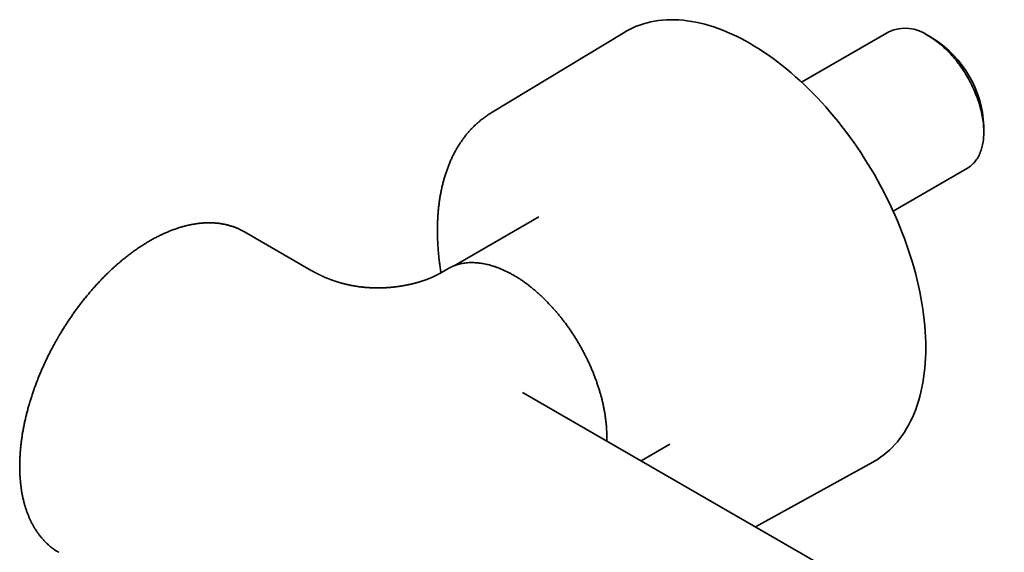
# Model space of a CAD drawing. Header units: millimetres. Extents: x 8 to 752, y 12 to 437.
# Tile 4 of 9: x 519 to 648, y 190 to 260. Entities that reach past the tile are written whole.
import ezdxf

# ---------------------------------------------------------------- set-up
doc = ezdxf.new("R2010")
doc.units = ezdxf.units.MM

msp = doc.modelspace()

# ---------------------------------------------------------------- linework, layer by layer
at = {"color": 7, "linetype": 'Continuous', "lineweight": 35}
for p, q in [((598.55, 258.27), (581.06, 247.7)), ((633.14, 258.33), (621.71, 251.73)), ((638.99, 257.41), (638.29, 257.82)), ((645.57, 245.2), (645.57, 246.02)), ((633.69, 234.86), (643.43, 240.49)), ((587.31, 234.09), (576.22, 227.7)), ((548.76, 232.14), (548.69, 232.18)), ((557.51, 227.09), (548.76, 232.14)), ((557.51, 227.09), (557.51, 227.09)), ((575.39, 227.3), (574.33, 226.69)), ((585.27, 211.06), (585.17, 211.12)), ((663.57, 165.86), (585.27, 211.06)), ((600.69, 202.16), (604.48, 204.34)), ((615.66, 193.52), (631.04, 201.98))]:
    msp.add_line(p, q, dxfattribs=at)
at = {"color": 7, "linetype": 'Continuous', "lineweight": 35, "flags": 128}
for points in [[(598.55, 258.27), (598.74, 258.39), (599.17, 258.62), (599.61, 258.84), (600.06, 259.04), (600.52, 259.21), (601, 259.37), (601.48, 259.51), (601.97, 259.62), (602.47, 259.72), (602.98, 259.8), (603.5, 259.86), (604.02, 259.89), (604.55, 259.91), (605.09, 259.9), (605.64, 259.88), (606.19, 259.83), (606.75, 259.77), (607.32, 259.68), (607.88, 259.58), (608.46, 259.45), (609.04, 259.31), (609.62, 259.14), (610.21, 258.96), (610.8, 258.75), (611.39, 258.53), (611.99, 258.28), (612.58, 258.02), (613.18, 257.74), (613.78, 257.44), (614.38, 257.12), (614.99, 256.78), (615.59, 256.42), (616.19, 256.05), (616.79, 255.65), (617.39, 255.25), (617.99, 254.82), (618.58, 254.38), (619.17, 253.92), (619.76, 253.44), (620.35, 252.95), (620.93, 252.44), (621.51, 251.92), (622.09, 251.38), (622.66, 250.83), (623.22, 250.26), (623.78, 249.68), (624.33, 249.09), (624.88, 248.48), (625.42, 247.86), (625.95, 247.23), (626.48, 246.59), (626.99, 245.94), (627.5, 245.27), (628, 244.6), (628.49, 243.91), (628.98, 243.22), (629.45, 242.51), (629.91, 241.8), (630.36, 241.08), (630.81, 240.36), (631.24, 239.62), (631.66, 238.88), (632.06, 238.14), (632.46, 237.39), (632.85, 236.63), (633.22, 235.87), (633.58, 235.11), (633.93, 234.34), (634.26, 233.57), (634.58, 232.79), (634.89, 232.02), (635.18, 231.24), (635.46, 230.47), (635.73, 229.69), (635.98, 228.91), (636.22, 228.14), (636.44, 227.36), (636.65, 226.59), (636.84, 225.82), (637.02, 225.06), (637.18, 224.29), (637.33, 223.54), (637.47, 222.78), (637.58, 222.03), (637.68, 221.29), (637.77, 220.55), (637.84, 219.82), (637.9, 219.1), (637.94, 218.38), (637.96, 217.67), (637.97, 216.97)], [(643.43, 240.49), (643.44, 240.49), (643.57, 240.57), (643.7, 240.65), (643.82, 240.75), (643.95, 240.85), (644.06, 240.95), (644.18, 241.06), (644.29, 241.18), (644.39, 241.3), (644.5, 241.43), (644.59, 241.56), (644.69, 241.7), (644.77, 241.84), (644.86, 241.99), (644.94, 242.14), (645.01, 242.3), (645.08, 242.47), (645.15, 242.64), (645.21, 242.81), (645.27, 242.99), (645.32, 243.17), (645.37, 243.35), (645.41, 243.54), (645.45, 243.74), (645.48, 243.94), (645.51, 244.14), (645.53, 244.35), (645.55, 244.55), (645.56, 244.77), (645.57, 244.98), (645.57, 245.2), (645.57, 245.42), (645.56, 245.65), (645.55, 245.87), (645.53, 246.1), (645.51, 246.34), (645.48, 246.57), (645.45, 246.8), (645.41, 247.04), (645.37, 247.28), (645.32, 247.52), (645.27, 247.76), (645.21, 248.01), (645.15, 248.25), (645.08, 248.49), (645.01, 248.74), (644.94, 248.99), (644.86, 249.23), (644.77, 249.48), (644.69, 249.72), (644.59, 249.97), (644.5, 250.22), (644.39, 250.46), (644.29, 250.7), (644.18, 250.95), (644.06, 251.19), (643.95, 251.43), (643.82, 251.67), (643.7, 251.91), (643.57, 252.15), (643.44, 252.38), (643.3, 252.61), (643.16, 252.84), (643.02, 253.07), (642.87, 253.3), (642.72, 253.52), (642.57, 253.74), (642.41, 253.96), (642.25, 254.17), (642.09, 254.38), (641.93, 254.59), (641.76, 254.79), (641.59, 254.99), (641.42, 255.19), (641.25, 255.38), (641.07, 255.57), (640.9, 255.75), (640.72, 255.93), (640.54, 256.11), (640.35, 256.28), (640.17, 256.44), (639.99, 256.6), (639.8, 256.76), (639.61, 256.91), (639.42, 257.06), (639.24, 257.2), (639.05, 257.33), (638.86, 257.46), (638.67, 257.58), (638.48, 257.7), (638.29, 257.82)], [(637.97, 216.97), (637.96, 216.28), (637.94, 215.6), (637.9, 214.93), (637.84, 214.27), (637.77, 213.62), (637.68, 212.99), (637.58, 212.36), (637.47, 211.75), (637.33, 211.14), (637.18, 210.56), (637.02, 209.98), (636.84, 209.42), (636.65, 208.88), (636.44, 208.34), (636.22, 207.83), (635.98, 207.33), (635.73, 206.84), (635.46, 206.37), (635.18, 205.92), (634.89, 205.48), (634.58, 205.06), (634.26, 204.66), (633.93, 204.28), (633.58, 203.91), (633.22, 203.56), (632.85, 203.23), (632.46, 202.92), (632.06, 202.62), (631.66, 202.35), (631.24, 202.09), (631.04, 201.98)]]:
    msp.add_lwpolyline(points, dxfattribs=at)
at = {"color": 7, "linetype": 'Continuous', "lineweight": 35}
for centre, radius, start, end in [((635.27, 253.6), 5.18, 54.4092, 114.2803), ((631.29, 245.37), 14.29, 2.6055, 57.3945)]:
    msp.add_arc(centre, radius, start, end, dxfattribs=at)
for points, knots in [([(581.06, 247.7), (581.06, 247.7), (580.99, 247.66), (580.87, 247.58), (580.68, 247.46), (580.5, 247.34), (580.32, 247.21), (580.14, 247.08), (579.96, 246.95), (579.78, 246.81), (579.61, 246.67), (579.44, 246.53), (579.27, 246.38), (579.11, 246.23), (578.94, 246.08), (578.78, 245.92), (578.62, 245.76), (578.47, 245.6), (578.31, 245.43), (578.16, 245.26), (578.01, 245.09), (577.86, 244.91), (577.72, 244.73), (577.58, 244.55), (577.44, 244.36), (577.3, 244.18), (577.17, 243.98), (577.03, 243.79), (576.91, 243.59), (576.78, 243.39), (576.65, 243.18), (576.53, 242.98), (576.41, 242.76), (576.3, 242.55), (576.18, 242.33), (576.07, 242.11), (575.97, 241.89), (575.86, 241.67), (575.76, 241.44), (575.66, 241.21), (575.56, 240.97), (575.47, 240.74), (575.38, 240.5), (575.29, 240.26), (575.2, 240.01), (575.12, 239.76), (575.04, 239.51), (574.97, 239.26), (574.89, 239.01), (574.82, 238.75), (574.76, 238.49), (574.69, 238.23), (574.63, 237.96), (574.57, 237.7), (574.52, 237.43), (574.46, 237.16), (574.41, 236.89), (574.37, 236.61), (574.32, 236.33), (574.28, 236.05), (574.25, 235.77), (574.21, 235.49), (574.18, 235.2), (574.15, 234.92), (574.13, 234.63), (574.11, 234.34), (574.09, 234.05), (574.07, 233.75), (574.06, 233.46), (574.05, 233.16), (574.04, 232.86), (574.04, 232.56), (574.04, 232.26), (574.04, 231.95), (574.04, 231.65), (574.05, 231.34), (574.06, 231.03), (574.08, 230.73), (574.09, 230.42), (574.11, 230.1), (574.14, 229.79), (574.16, 229.48), (574.19, 229.16), (574.22, 228.85), (574.26, 228.53), (574.3, 228.21), (574.34, 227.89), (574.38, 227.57), (574.43, 227.25), (574.47, 226.99), (574.49, 226.83), (574.5, 226.79)], [0, 0, 0, 0, 0.0003105, 0.0112778, 0.0222462, 0.0332166, 0.0441902, 0.0551682, 0.0661517, 0.0771418, 0.0881395, 0.0991459, 0.110162, 0.1211887, 0.132227, 0.1432778, 0.1543417, 0.1654197, 0.1765125, 0.1876206, 0.1987447, 0.2098853, 0.2210428, 0.2322178, 0.2434105, 0.2546212, 0.26585, 0.2770972, 0.2883629, 0.2996469, 0.3109493, 0.32227, 0.3336088, 0.3449654, 0.3563397, 0.3677312, 0.3791397, 0.3905647, 0.4020057, 0.4134623, 0.424934, 0.4364203, 0.4479205, 0.459434, 0.4709604, 0.482499, 0.4940492, 0.5056104, 0.5171819, 0.5287631, 0.5403535, 0.5519525, 0.5635593, 0.5751736, 0.5867946, 0.5984218, 0.6100548, 0.6216929, 0.6333357, 0.6449828, 0.6566336, 0.6682876, 0.6799446, 0.6916041, 0.7032656, 0.7149289, 0.7265937, 0.7382595, 0.7499261, 0.7615932, 0.7732606, 0.7849279, 0.7965949, 0.8082614, 0.8199273, 0.8315922, 0.8432562, 0.854919, 0.8665806, 0.8782407, 0.8898993, 0.9015563, 0.9132115, 0.924865, 0.9365167, 0.9481665, 0.9598143, 0.9714601, 0.9831039, 0.9947456, 1, 1, 1, 1]), ([(548.68, 232.18), (548.65, 232.2), (548.57, 232.25), (548.43, 232.32), (548.27, 232.4), (548.1, 232.48), (547.93, 232.56), (547.76, 232.63), (547.59, 232.7), (547.41, 232.77), (547.23, 232.83), (547.05, 232.89), (546.87, 232.94), (546.69, 232.99), (546.51, 233.04), (546.32, 233.08), (546.13, 233.12), (545.94, 233.16), (545.75, 233.19), (545.56, 233.22), (545.36, 233.25), (545.16, 233.27), (544.96, 233.29), (544.76, 233.3), (544.56, 233.31), (544.36, 233.32), (544.15, 233.32), (543.95, 233.32), (543.74, 233.31), (543.53, 233.3), (543.32, 233.29), (543.11, 233.27), (542.9, 233.25), (542.68, 233.22), (542.47, 233.19), (542.25, 233.16), (542.04, 233.12), (541.82, 233.08), (541.6, 233.04), (541.38, 232.99), (541.16, 232.94), (540.94, 232.88), (540.71, 232.82), (540.49, 232.76), (540.27, 232.69), (540.04, 232.62), (539.82, 232.54), (539.59, 232.46), (539.36, 232.38), (539.14, 232.29), (538.91, 232.2), (538.68, 232.11), (538.45, 232.01), (538.23, 231.91), (538, 231.8), (537.77, 231.7), (537.54, 231.58), (537.31, 231.47), (537.08, 231.35), (536.85, 231.22), (536.62, 231.1), (536.39, 230.97), (536.16, 230.83), (535.93, 230.69), (535.71, 230.55), (535.48, 230.41), (535.25, 230.26), (535.02, 230.11), (534.79, 229.95), (534.56, 229.8), (534.33, 229.63), (534.11, 229.47), (533.88, 229.3), (533.65, 229.13), (533.43, 228.96), (533.2, 228.78), (532.98, 228.6), (532.75, 228.41), (532.53, 228.23), (532.31, 228.04), (532.08, 227.84), (531.86, 227.65), (531.64, 227.45), (531.42, 227.24), (531.2, 227.04), (530.98, 226.83), (530.77, 226.62), (530.55, 226.41), (530.33, 226.19), (530.12, 225.97), (529.91, 225.75), (529.69, 225.52), (529.48, 225.29), (529.27, 225.06), (529.06, 224.83), (528.85, 224.59), (528.64, 224.35), (528.44, 224.11), (528.24, 223.87), (528.04, 223.63), (527.85, 223.4), (527.67, 223.16), (527.49, 222.94), (527.31, 222.71), (527.13, 222.48), (526.96, 222.24), (526.79, 222.01), (526.61, 221.77), (526.44, 221.54), (526.28, 221.3), (526.11, 221.06), (525.94, 220.82), (525.78, 220.57), (525.62, 220.33), (525.46, 220.09), (525.3, 219.84), (525.15, 219.6), (525, 219.36), (524.85, 219.12), (524.72, 218.91), (524.61, 218.72), (524.5, 218.54), (524.41, 218.39), (524.35, 218.28), (524.33, 218.24)], [0, 0, 0, 0, 0.004564, 0.012698, 0.020839, 0.028988, 0.037144, 0.045309, 0.053482, 0.061665, 0.069858, 0.07806, 0.086272, 0.094495, 0.102729, 0.110974, 0.119229, 0.127496, 0.135774, 0.144064, 0.152364, 0.160676, 0.168999, 0.177333, 0.185677, 0.194032, 0.202397, 0.210772, 0.219157, 0.227551, 0.235955, 0.244367, 0.252787, 0.261216, 0.269652, 0.278095, 0.286545, 0.295002, 0.303465, 0.311934, 0.320408, 0.328887, 0.337371, 0.34586, 0.354353, 0.36285, 0.37135, 0.379854, 0.388361, 0.396871, 0.405383, 0.413898, 0.422416, 0.430935, 0.439457, 0.44798, 0.456506, 0.465033, 0.473561, 0.482091, 0.490623, 0.499156, 0.50769, 0.516225, 0.524762, 0.533301, 0.54184, 0.550381, 0.558924, 0.567468, 0.576013, 0.584561, 0.59311, 0.601661, 0.610214, 0.618769, 0.627326, 0.635886, 0.644449, 0.653015, 0.661584, 0.670156, 0.678732, 0.687312, 0.695897, 0.704486, 0.71308, 0.72168, 0.730287, 0.738899, 0.74752, 0.756148, 0.764785, 0.773431, 0.782088, 0.790757, 0.799438, 0.808134, 0.816845, 0.824678, 0.833401, 0.84123, 0.849059, 0.856885, 0.864709, 0.872529, 0.880347, 0.888161, 0.89597, 0.903773, 0.91157, 0.919357, 0.927133, 0.934893, 0.942631, 0.950337, 0.957992, 0.96556, 0.972957, 0.979945, 0.985818, 0.990524, 0.996075, 1, 1, 1, 1]), ([(574.33, 226.69), (574.33, 226.69), (574.32, 226.68), (574.3, 226.67), (574.29, 226.66), (574.28, 226.66), (574.27, 226.65), (574.25, 226.64), (574.24, 226.64), (574.23, 226.63), (574.21, 226.62), (574.2, 226.62), (574.19, 226.61), (574.18, 226.6), (574.16, 226.59), (574.15, 226.58), (574.13, 226.58), (574.12, 226.57), (574.11, 226.57), (574.1, 226.56), (574.08, 226.55), (574.07, 226.54), (574.06, 226.53), (574.04, 226.53), (574.02, 226.52), (574, 226.51), (573.99, 226.5), (573.97, 226.49), (573.95, 226.48), (573.93, 226.47), (573.9, 226.46), (573.88, 226.44), (573.86, 226.43), (573.83, 226.42), (573.81, 226.41), (573.79, 226.4), (573.77, 226.39), (573.75, 226.38), (573.72, 226.36), (573.7, 226.35), (573.67, 226.34), (573.65, 226.33), (573.62, 226.32), (573.6, 226.3), (573.57, 226.29), (573.54, 226.28), (573.51, 226.26), (573.48, 226.25), (573.45, 226.24), (573.43, 226.23), (573.42, 226.22), (573.4, 226.21), (573.38, 226.21), (573.36, 226.2), (573.35, 226.19), (573.32, 226.18), (573.28, 226.16), (573.24, 226.14), (573.2, 226.13), (573.15, 226.11), (573.11, 226.09), (573.07, 226.07), (573.03, 226.05), (573, 226.04), (572.97, 226.03), (572.95, 226.02), (572.92, 226.01), (572.89, 226), (572.86, 225.99), (572.83, 225.97), (572.8, 225.96), (572.78, 225.95), (572.76, 225.95), (572.73, 225.94), (572.71, 225.93), (572.69, 225.92), (572.67, 225.91), (572.64, 225.9), (572.62, 225.89), (572.58, 225.88), (572.53, 225.86), (572.48, 225.84), (572.44, 225.83), (572.39, 225.81), (572.35, 225.79), (572.29, 225.78), (572.24, 225.76), (572.18, 225.74), (572.12, 225.72), (572.05, 225.69), (571.99, 225.67), (571.93, 225.66), (571.88, 225.64), (571.84, 225.63), (571.79, 225.61), (571.74, 225.6), (571.69, 225.58), (571.6, 225.56), (571.49, 225.52), (571.35, 225.48), (571.2, 225.44), (571.07, 225.41), (570.95, 225.38), (570.85, 225.35), (570.76, 225.33), (570.66, 225.31), (570.58, 225.29), (570.51, 225.27), (570.47, 225.26), (570.44, 225.25), (570.41, 225.25), (570.38, 225.24), (570.35, 225.23), (570.31, 225.23), (570.26, 225.22), (570.2, 225.2), (570.14, 225.19), (570.09, 225.18), (570.04, 225.17), (569.99, 225.16), (569.96, 225.15), (569.93, 225.15), (569.9, 225.14), (569.88, 225.14), (569.86, 225.14), (569.83, 225.13), (569.79, 225.12), (569.72, 225.11), (569.64, 225.1), (569.54, 225.08), (569.43, 225.06), (569.32, 225.04), (569.2, 225.02), (569.08, 225), (568.94, 224.98), (568.78, 224.96), (568.6, 224.94), (568.42, 224.92), (568.27, 224.9), (568.14, 224.89), (568.05, 224.88), (567.96, 224.87), (567.87, 224.86), (567.78, 224.85), (567.69, 224.85), (567.61, 224.84), (567.54, 224.84), (567.48, 224.83), (567.44, 224.83), (567.41, 224.83), (567.38, 224.83), (567.35, 224.82), (567.3, 224.82), (567.23, 224.82), (567.15, 224.81), (567.06, 224.81), (566.98, 224.81), (566.89, 224.8), (566.8, 224.8), (566.7, 224.8), (566.6, 224.8), (566.52, 224.79), (566.44, 224.79), (566.36, 224.79), (566.28, 224.79), (566.21, 224.79), (566.13, 224.79), (566.04, 224.79), (565.95, 224.79), (565.86, 224.79), (565.79, 224.8), (565.72, 224.8), (565.66, 224.8), (565.62, 224.8), (565.58, 224.8), (565.55, 224.8), (565.51, 224.8), (565.47, 224.81), (565.41, 224.81), (565.34, 224.81), (565.27, 224.81), (565.21, 224.82), (565.14, 224.82), (565.08, 224.83), (565.02, 224.83), (564.97, 224.83), (564.92, 224.84), (564.86, 224.84), (564.8, 224.84), (564.7, 224.85), (564.57, 224.86), (564.43, 224.88), (564.3, 224.89), (564.18, 224.9), (564.05, 224.92), (563.94, 224.93), (563.85, 224.94), (563.78, 224.95), (563.72, 224.96), (563.65, 224.97), (563.59, 224.98), (563.54, 224.98), (563.5, 224.99), (563.46, 225), (563.41, 225), (563.36, 225.01), (563.3, 225.02), (563.21, 225.04), (563.1, 225.05), (562.97, 225.08), (562.82, 225.11), (562.67, 225.13), (562.54, 225.16), (562.4, 225.19), (562.27, 225.22), (562.13, 225.25), (562.01, 225.28), (561.9, 225.31), (561.79, 225.34), (561.68, 225.36), (561.59, 225.39), (561.53, 225.41), (561.47, 225.42), (561.41, 225.44), (561.36, 225.45), (561.31, 225.47), (561.25, 225.48), (561.19, 225.5), (561.13, 225.52), (561.07, 225.54), (561.02, 225.55), (560.97, 225.57), (560.92, 225.58), (560.88, 225.6), (560.83, 225.61), (560.78, 225.63), (560.72, 225.65), (560.64, 225.67), (560.55, 225.71), (560.46, 225.74), (560.39, 225.76), (560.32, 225.78), (560.28, 225.8), (560.23, 225.82), (560.19, 225.83), (560.13, 225.86), (560.05, 225.88), (559.97, 225.92), (559.89, 225.95), (559.81, 225.98), (559.73, 226.01), (559.65, 226.04), (559.55, 226.08), (559.43, 226.13), (559.29, 226.19), (559.17, 226.24), (559.06, 226.29), (558.97, 226.33), (558.9, 226.36), (558.85, 226.39), (558.8, 226.41), (558.74, 226.44), (558.68, 226.47), (558.62, 226.5), (558.56, 226.53), (558.49, 226.56), (558.44, 226.59), (558.39, 226.61), (558.34, 226.64), (558.29, 226.66), (558.24, 226.69), (558.19, 226.72), (558.14, 226.74), (558.1, 226.76), (558.06, 226.79), (558, 226.81), (557.95, 226.84), (557.9, 226.87), (557.86, 226.89), (557.82, 226.91), (557.79, 226.93), (557.75, 226.95), (557.72, 226.97), (557.68, 226.99), (557.62, 227.02), (557.56, 227.06), (557.53, 227.08), (557.51, 227.09)], [0, 0, 0, 0, 0.001052, 0.003165, 0.004983, 0.006314, 0.007548, 0.009021, 0.010662, 0.012357, 0.013817, 0.014915, 0.016238, 0.018022, 0.020011, 0.021723, 0.023152, 0.024444, 0.025668, 0.027126, 0.029017, 0.030727, 0.032108, 0.033931, 0.036303, 0.038338, 0.039947, 0.041824, 0.043731, 0.046734, 0.048885, 0.051711, 0.054855, 0.057088, 0.058978, 0.061255, 0.06411, 0.066008, 0.068805, 0.071771, 0.074085, 0.076878, 0.079436, 0.081744, 0.084416, 0.088173, 0.090688, 0.094143, 0.096458, 0.098194, 0.099835, 0.101537, 0.103264, 0.104984, 0.10665, 0.108428, 0.113289, 0.116475, 0.120986, 0.124717, 0.129274, 0.132951, 0.1365, 0.138676, 0.141269, 0.143805, 0.146162, 0.148349, 0.150953, 0.153924, 0.156163, 0.158015, 0.160219, 0.162265, 0.16388, 0.165501, 0.167548, 0.169711, 0.171455, 0.174961, 0.179101, 0.182474, 0.186693, 0.189977, 0.194236, 0.197465, 0.202238, 0.206662, 0.211476, 0.216802, 0.221327, 0.225945, 0.228853, 0.232662, 0.236021, 0.239533, 0.24342, 0.247302, 0.257433, 0.266997, 0.277107, 0.287017, 0.294305, 0.300081, 0.306078, 0.312344, 0.319406, 0.322143, 0.324651, 0.326912, 0.328846, 0.330486, 0.332388, 0.334721, 0.337783, 0.341329, 0.34487, 0.348253, 0.351479, 0.354046, 0.356434, 0.358324, 0.359677, 0.360643, 0.361745, 0.363843, 0.366389, 0.369383, 0.374973, 0.380987, 0.387214, 0.393655, 0.40031, 0.407177, 0.414258, 0.424342, 0.434657, 0.444631, 0.454217, 0.459521, 0.464698, 0.469748, 0.474672, 0.479469, 0.484138, 0.488409, 0.492151, 0.495242, 0.497684, 0.49885, 0.500286, 0.50215, 0.504441, 0.508285, 0.51266, 0.517076, 0.521523, 0.526, 0.530508, 0.535844, 0.540849, 0.545378, 0.549432, 0.553159, 0.556942, 0.560864, 0.564927, 0.569133, 0.573729, 0.578884, 0.582013, 0.585305, 0.588293, 0.590742, 0.592652, 0.594025, 0.595334, 0.597617, 0.60046, 0.603855, 0.607778, 0.610685, 0.613824, 0.617196, 0.620331, 0.622792, 0.624591, 0.627387, 0.630779, 0.63457, 0.642119, 0.649365, 0.654947, 0.660955, 0.667258, 0.673903, 0.676997, 0.680127, 0.683257, 0.686387, 0.689418, 0.692024, 0.693757, 0.695524, 0.697827, 0.700675, 0.703653, 0.706405, 0.713405, 0.718897, 0.726125, 0.7343, 0.740311, 0.746081, 0.753385, 0.760022, 0.765322, 0.770839, 0.776431, 0.782296, 0.785885, 0.789179, 0.791931, 0.794565, 0.7974, 0.79975, 0.802512, 0.805666, 0.808724, 0.811488, 0.814017, 0.816392, 0.818825, 0.821113, 0.823281, 0.825517, 0.828164, 0.832898, 0.837315, 0.841715, 0.846136, 0.848677, 0.851037, 0.853276, 0.855426, 0.857951, 0.862672, 0.867047, 0.870715, 0.874788, 0.878814, 0.882434, 0.887793, 0.894749, 0.901498, 0.908243, 0.914371, 0.919728, 0.922176, 0.924845, 0.927786, 0.931032, 0.934406, 0.937313, 0.941133, 0.944656, 0.947959, 0.950255, 0.952808, 0.955619, 0.958675, 0.961498, 0.963853, 0.96596, 0.968518, 0.971536, 0.97475, 0.977723, 0.98001, 0.982124, 0.984064, 0.985829, 0.987653, 0.989916, 0.993155, 0.997017, 1, 1, 1, 1]), ([(584.01, 226.45), (583.89, 226.52), (583.63, 226.66), (583.25, 226.86), (582.87, 227.05), (582.49, 227.22), (582.11, 227.38), (581.73, 227.52), (581.36, 227.64), (581.01, 227.75), (580.67, 227.84), (580.34, 227.92), (580, 227.98), (579.67, 228.03), (579.34, 228.07), (578.99, 228.1), (578.65, 228.11), (578.31, 228.11), (577.97, 228.09), (577.64, 228.05), (577.32, 228), (577.01, 227.94), (576.72, 227.86), (576.44, 227.78), (576.17, 227.68), (575.9, 227.56), (575.64, 227.44), (575.47, 227.35), (575.39, 227.3)], [0, 0, 0, 0, 0.0400041, 0.0800081, 0.1200122, 0.1600162, 0.2000203, 0.2400244, 0.2800284, 0.3166991, 0.3533697, 0.3900403, 0.426711, 0.4633816, 0.5000522, 0.5400563, 0.5800603, 0.6200644, 0.6600685, 0.7000725, 0.7400766, 0.7800807, 0.8167513, 0.8534219, 0.8900925, 0.9267632, 0.9634338, 1, 1, 1, 1]), ([(596.2, 204.75), (596.2, 204.81), (596.21, 204.99), (596.21, 205.33), (596.21, 205.76), (596.19, 206.22), (596.16, 206.67), (596.12, 207.14), (596.06, 207.61), (596, 208.08), (595.92, 208.55), (595.84, 209), (595.75, 209.45), (595.65, 209.89), (595.54, 210.34), (595.42, 210.79), (595.28, 211.26), (595.13, 211.74), (594.97, 212.23), (594.8, 212.73), (594.61, 213.22), (594.42, 213.72), (594.21, 214.21), (594, 214.69), (593.79, 215.15), (593.58, 215.59), (593.35, 216.03), (593.12, 216.47), (592.89, 216.91), (592.63, 217.36), (592.37, 217.81), (592.08, 218.27), (591.79, 218.73), (591.49, 219.18), (591.19, 219.62), (590.87, 220.05), (590.56, 220.47), (590.25, 220.87), (589.95, 221.24), (589.64, 221.62), (589.32, 221.98), (589.01, 222.33), (588.67, 222.69), (588.33, 223.05), (587.97, 223.41), (587.6, 223.75), (587.23, 224.09), (586.86, 224.41), (586.49, 224.73), (586.12, 225.02), (585.77, 225.29), (585.42, 225.54), (585.07, 225.79), (584.72, 226.02), (584.37, 226.24), (584.13, 226.38), (584.01, 226.45)], [0, 0, 0, 0, 0.00741, 0.02528, 0.044775, 0.064269, 0.083763, 0.103258, 0.122752, 0.142246, 0.161741, 0.179611, 0.197481, 0.215351, 0.23322, 0.25109, 0.26896, 0.288455, 0.307949, 0.327443, 0.346938, 0.366432, 0.385926, 0.405421, 0.423291, 0.441161, 0.45903, 0.4769, 0.49477, 0.51264, 0.532135, 0.551629, 0.571123, 0.590618, 0.610112, 0.629606, 0.649101, 0.66697, 0.68484, 0.70271, 0.72058, 0.73845, 0.75632, 0.775814, 0.795309, 0.814803, 0.834297, 0.853792, 0.873286, 0.89278, 0.91065, 0.92852, 0.94639, 0.96426, 0.98213, 1, 1, 1, 1]), ([(524.33, 218.24), (524.28, 218.15), (524.2, 218.02), (524.1, 217.83), (524, 217.67), (523.89, 217.47), (523.78, 217.26), (523.66, 217.04), (523.54, 216.81), (523.42, 216.58), (523.29, 216.34), (523.17, 216.09), (523.05, 215.84), (522.92, 215.59), (522.8, 215.34), (522.68, 215.08), (522.56, 214.82), (522.44, 214.56), (522.32, 214.29), (522.21, 214.03), (522.09, 213.76), (521.98, 213.5), (521.87, 213.23), (521.76, 212.96), (521.66, 212.69), (521.55, 212.42), (521.45, 212.15), (521.35, 211.87), (521.25, 211.6), (521.15, 211.33), (521.06, 211.05), (520.97, 210.78), (520.88, 210.5), (520.79, 210.23), (520.71, 209.95), (520.62, 209.68), (520.54, 209.4), (520.47, 209.13), (520.39, 208.85), (520.32, 208.58), (520.25, 208.3), (520.18, 208.03), (520.12, 207.76), (520.05, 207.48), (519.99, 207.21), (519.94, 206.94), (519.88, 206.66), (519.83, 206.39), (519.78, 206.12), (519.73, 205.85), (519.69, 205.58), (519.65, 205.31), (519.61, 205.04), (519.57, 204.78), (519.54, 204.51), (519.51, 204.25), (519.48, 203.98), (519.45, 203.72), (519.43, 203.46), (519.41, 203.19), (519.39, 202.93), (519.38, 202.68), (519.36, 202.42), (519.36, 202.16), (519.35, 201.91), (519.35, 201.65), (519.34, 201.4), (519.35, 201.15), (519.35, 200.9), (519.36, 200.65), (519.37, 200.41), (519.38, 200.16), (519.4, 199.92), (519.42, 199.68), (519.44, 199.44), (519.46, 199.2), (519.49, 198.97), (519.52, 198.74), (519.55, 198.5), (519.58, 198.27), (519.62, 198.05), (519.66, 197.82), (519.71, 197.6), (519.75, 197.38), (519.8, 197.16), (519.85, 196.94), (519.91, 196.72), (519.96, 196.51), (520.02, 196.3), (520.09, 196.09), (520.15, 195.89), (520.22, 195.68), (520.29, 195.48), (520.36, 195.28), (520.44, 195.09), (520.52, 194.89), (520.6, 194.7), (520.68, 194.52), (520.77, 194.33), (520.86, 194.15), (520.95, 193.97), (521.05, 193.79), (521.14, 193.61), (521.24, 193.44), (521.34, 193.27), (521.45, 193.11), (521.56, 192.94), (521.67, 192.78), (521.78, 192.62), (521.89, 192.47), (522.01, 192.32), (522.13, 192.17), (522.25, 192.02), (522.38, 191.88), (522.5, 191.74), (522.63, 191.61), (522.76, 191.47), (522.9, 191.34), (523.03, 191.22), (523.17, 191.09), (523.31, 190.97), (523.46, 190.86), (523.6, 190.74), (523.75, 190.63), (523.9, 190.52), (524.05, 190.42), (524.21, 190.32), (524.34, 190.24), (524.41, 190.19), (524.44, 190.18)], [0, 0, 0, 0, 0.008308, 0.011741, 0.017434, 0.023358, 0.029724, 0.036375, 0.043249, 0.050297, 0.057483, 0.06478, 0.072169, 0.079635, 0.087165, 0.094751, 0.102385, 0.11006, 0.117772, 0.125516, 0.133288, 0.141086, 0.148907, 0.156748, 0.164608, 0.172485, 0.180378, 0.188285, 0.196205, 0.204137, 0.21208, 0.220034, 0.227997, 0.235968, 0.243949, 0.251937, 0.259932, 0.267934, 0.275942, 0.283957, 0.291977, 0.300002, 0.308032, 0.316068, 0.324107, 0.332151, 0.340199, 0.348251, 0.356307, 0.364366, 0.372429, 0.380494, 0.388563, 0.396635, 0.404709, 0.412786, 0.420866, 0.428948, 0.437033, 0.445119, 0.453208, 0.461299, 0.469392, 0.477487, 0.485584, 0.493682, 0.501783, 0.509884, 0.517988, 0.526092, 0.534199, 0.542306, 0.550415, 0.558524, 0.566635, 0.574747, 0.58286, 0.590973, 0.599088, 0.607203, 0.615318, 0.623434, 0.63155, 0.639667, 0.647784, 0.655901, 0.664018, 0.672134, 0.680251, 0.688367, 0.696483, 0.704598, 0.712712, 0.720826, 0.728939, 0.737051, 0.745162, 0.753271, 0.761379, 0.769486, 0.777592, 0.785696, 0.793798, 0.801899, 0.809999, 0.818097, 0.826193, 0.834288, 0.842381, 0.850473, 0.858563, 0.866653, 0.874742, 0.88283, 0.890917, 0.899005, 0.907092, 0.91518, 0.923269, 0.931358, 0.93945, 0.947543, 0.955639, 0.963737, 0.97184, 0.979946, 0.988056, 0.996172, 1, 1, 1, 1])]:
    msp.add_open_spline(points, degree=3, knots=knots, dxfattribs=at)

doc.saveas('drawing.dxf')
